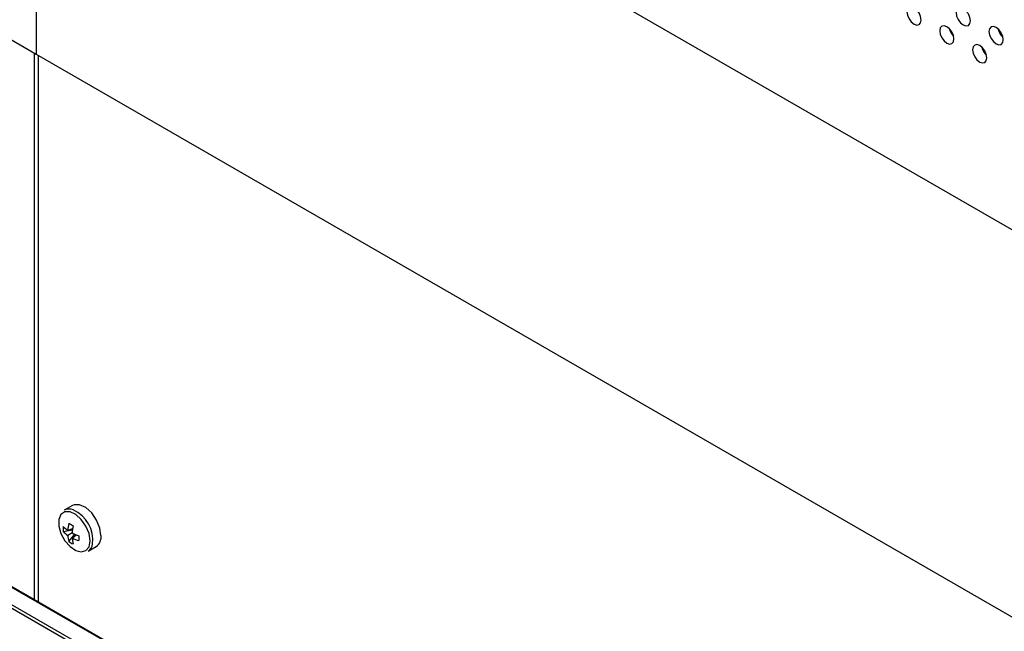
# Model space of a CAD drawing. Header units: millimetres. Extents: x 0 to 844, y -2 to 552.
# Tile 105 of 151: x 665.61 to 677.24, y 381.44 to 388.68. Entities that reach past the tile are written whole.
import ezdxf

# ---------------------------------------------------------------- set-up
doc = ezdxf.new("R2010")
doc.units = ezdxf.units.MM

msp = doc.modelspace()

# ---------------------------------------------------------------- linework, layer by layer
at = {"color": 7, "linetype": 'Continuous', "lineweight": 25}
for p, q in [((614.199, 422.638), (681.921, 383.543)), ((731.873, 343.659), (610.206, 413.896)), ((665.802, 392.848), (665.802, 388.268)), ((665.125, 388.659), (665.802, 388.268)), ((665.778, 388.282), (665.778, 381.815)), ((665.802, 388.268), (713.886, 360.51)), ((665.827, 381.787), (665.827, 388.254)), ((666.228, 382.93), (666.133, 382.875)), ((666.175, 382.635), (666.231, 382.656)), ((666.119, 382.622), (666.229, 382.64)), ((666.227, 382.605), (666.175, 382.575)), ((666.187, 382.504), (666.258, 382.59)), ((666.227, 382.545), (666.272, 382.584)), ((666.413, 382.39), (666.508, 382.445))]:
    msp.add_line(p, q, dxfattribs=at)
at = {"color": 8, "linetype": 'Continuous', "lineweight": 25}
for p, q in [((595.229, 422.33), (731.873, 343.447)), ((595.22, 422.294), (731.875, 343.405)), ((610.199, 413.892), (731.873, 343.651))]:
    msp.add_line(p, q, dxfattribs=at)
at = {"color": 7, "linetype": 'Continuous', "lineweight": 25, "flags": 128}
for points in [[(676.261, 388.673), (676.254, 388.713), (676.236, 388.756), (676.209, 388.792), (676.176, 388.818), (676.144, 388.83), (676.117, 388.824), (676.099, 388.803), (676.092, 388.77), (676.099, 388.729), (676.117, 388.687), (676.144, 388.65), (676.176, 388.624), (676.209, 388.613), (676.236, 388.618), (676.254, 388.639), (676.261, 388.673)], [(676.842, 388.663), (676.836, 388.704), (676.818, 388.746), (676.79, 388.783), (676.758, 388.809), (676.726, 388.82), (676.699, 388.815), (676.68, 388.794), (676.674, 388.761), (676.68, 388.72), (676.699, 388.678), (676.726, 388.641), (676.758, 388.615), (676.79, 388.603), (676.818, 388.609), (676.836, 388.63), (676.842, 388.663)], [(676.648, 388.449), (676.642, 388.49), (676.624, 388.532), (676.597, 388.568), (676.564, 388.594), (676.532, 388.606), (676.505, 388.6), (676.487, 388.579), (676.48, 388.546), (676.487, 388.505), (676.505, 388.463), (676.532, 388.426), (676.564, 388.4), (676.597, 388.389), (676.624, 388.394), (676.642, 388.415), (676.648, 388.449)], [(677.23, 388.439), (677.224, 388.48), (677.206, 388.522), (677.178, 388.559), (677.146, 388.585), (677.114, 388.596), (677.087, 388.591), (677.068, 388.57), (677.062, 388.537), (677.068, 388.496), (677.087, 388.454), (677.114, 388.417), (677.146, 388.391), (677.178, 388.38), (677.206, 388.385), (677.224, 388.406), (677.23, 388.439)], [(677.036, 388.225), (677.03, 388.266), (677.012, 388.308), (676.984, 388.345), (676.952, 388.371), (676.92, 388.382), (676.893, 388.376), (676.874, 388.355), (676.868, 388.322), (676.874, 388.281), (676.893, 388.239), (676.92, 388.202), (676.952, 388.176), (676.984, 388.165), (677.012, 388.17), (677.03, 388.191), (677.036, 388.225)], [(666.566, 382.573), (666.553, 382.663), (666.515, 382.757), (666.457, 382.841), (666.387, 382.904), (666.314, 382.938), (666.249, 382.938), (666.228, 382.93)], [(666.437, 382.512), (666.425, 382.597), (666.389, 382.685), (666.334, 382.764), (666.269, 382.824), (666.201, 382.856), (666.139, 382.856), (666.093, 382.824), (666.069, 382.765), (666.069, 382.686), (666.093, 382.598), (666.139, 382.513), (666.201, 382.443), (666.269, 382.396), (666.334, 382.38), (666.389, 382.396), (666.425, 382.442), (666.437, 382.512)]]:
    msp.add_lwpolyline(points, dxfattribs=at)
at = {"color": 7, "linetype": 'Continuous', "lineweight": 25}
for centre, radius, start, end in [((676.779, 388.621), 0.195, 193.6235, 226.3715), ((677.361, 388.612), 0.195, 193.6258, 226.3685), ((677.167, 388.397), 0.195, 193.6223, 226.372), ((666.189, 382.763), 0.125, 66.1168, 116.4351), ((666.435, 382.651), 0.317, 174.8223, 185.1777), ((666.387, 382.961), 0.388, 226.4729, 236.9284), ((666.702, 382.598), 0.529, 166.8118, 175.9418), ((667.172, 384.367), 1.92, 239.1493, 240.8561), ((666.903, 382.566), 0.678, 169.5053, 176.7199), ((666.364, 382.857), 0.339, 223.8377, 236.1242), ((666.513, 382.598), 0.339, 183.8763, 196.167), ((666.531, 383.211), 0.678, 243.2844, 250.4948), ((666.614, 382.566), 0.388, 183.0731, 193.5323), ((666.458, 383.021), 0.529, 244.0641, 253.1882), ((668.234, 382.543), 1.929, 179.1506, 180.8494), ((666.436, 382.555), 0.132, 303.3996, 7.9127), ((666.369, 382.762), 0.316, 234.8083, 245.1971), ((666.35, 382.49), 0.118, 302.3963, 352.5713)]:
    msp.add_arc(centre, radius, start, end, dxfattribs=at)
at = {"color": 8, "linetype": 'Continuous', "lineweight": 25}
msp.add_arc((666.079, 382.52), 0.391, 353.2459, 65.7827, dxfattribs=at)

doc.saveas('drawing.dxf')
